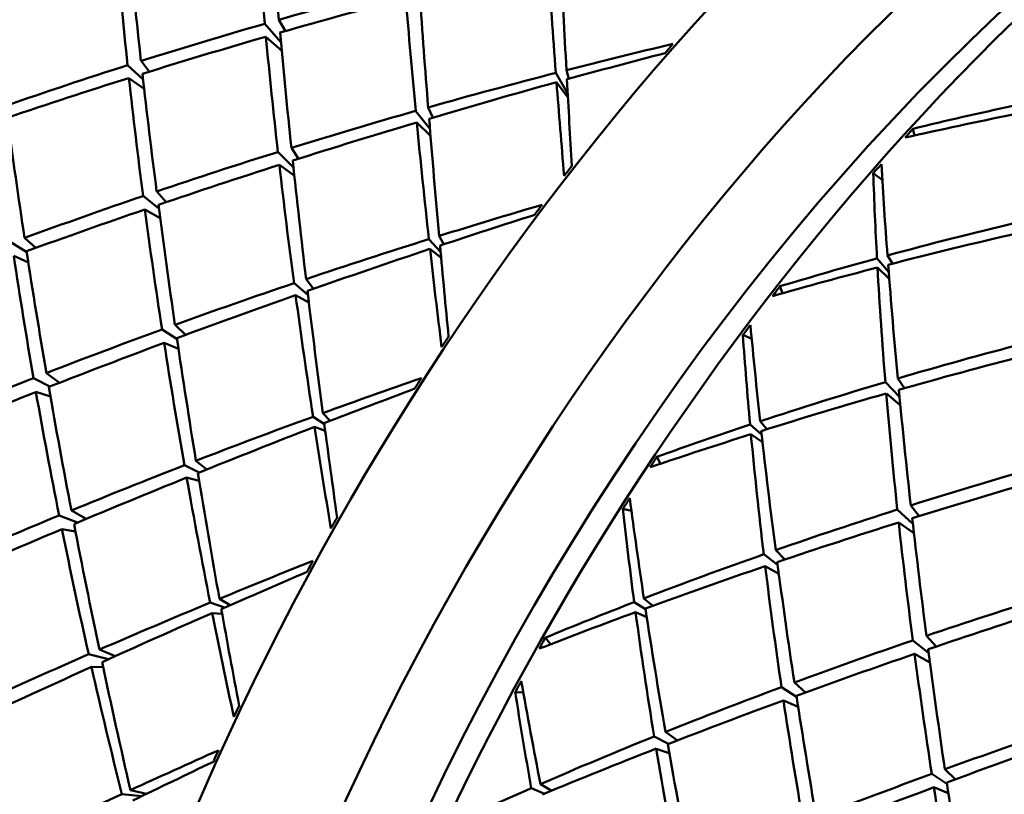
# Model space of a CAD drawing. Header units: inches. Extents: x 0.1 to 17, y 0.3 to 10.7.
# Tile 53 of 74: x 12.592 to 12.72, y 6.382 to 6.482. Entities that reach past the tile are written whole.
import ezdxf

# ---------------------------------------------------------------- set-up
doc = ezdxf.new("R2010")
doc.units = ezdxf.units.IN
doc.header["$LTSCALE"] = 0.5
doc.header["$MEASUREMENT"] = 0
doc.layers.add('Visible (ANSI)', color=7, linetype='Continuous', lineweight=50)

msp = doc.modelspace()

# ---------------------------------------------------------------- linework, layer by layer
at = {"layer": 'Visible (ANSI)'}
for p, q in [((12.62644, 6.48095), (12.62557, 6.48242)), ((12.62584, 6.47949), (12.62373, 6.4819)), ((12.62595, 6.47836), (12.62388, 6.48021)), ((12.60587, 6.4765), (12.60789, 6.47464)), ((12.60869, 6.47566), (12.60762, 6.47705)), ((12.66303, 6.47586), (12.66335, 6.47473)), ((12.60803, 6.47342), (12.60605, 6.47483)), ((12.6632, 6.47279), (12.66164, 6.4755)), ((12.66173, 6.47428), (12.66323, 6.47224)), ((12.64503, 6.47101), (12.64564, 6.46968)), ((12.64526, 6.46816), (12.64339, 6.47055)), ((12.64353, 6.46905), (12.64533, 6.46729)), ((12.70835, 6.46734), (12.70816, 6.46823)), ((12.62721, 6.46574), (12.62815, 6.46432)), ((12.62748, 6.46319), (12.62545, 6.4652)), ((12.62564, 6.46352), (12.6276, 6.46207)), ((12.70416, 6.46158), (12.70298, 6.46243)), ((12.60995, 6.45785), (12.60789, 6.45947)), ((12.6109, 6.45866), (12.60966, 6.46007)), ((12.61012, 6.45657), (12.60812, 6.45771)), ((12.64645, 6.45426), (12.64704, 6.45316)), ((12.59078, 6.45338), (12.59274, 6.45213)), ((12.59392, 6.4527), (12.59246, 6.454)), ((12.64664, 6.45217), (12.64511, 6.45384)), ((12.59295, 6.4508), (12.59104, 6.45165)), ((12.64525, 6.45257), (12.64671, 6.45143)), ((12.70549, 6.45065), (12.70483, 6.45172)), ((12.70347, 6.45135), (12.705, 6.44956)), ((12.70507, 6.44866), (12.70354, 6.45015)), ((12.62936, 6.44661), (12.62755, 6.44812)), ((12.62912, 6.44865), (12.6301, 6.44738)), ((12.69116, 6.44679), (12.69084, 6.4477)), ((12.62776, 6.44656), (12.62949, 6.44558)), ((12.61205, 6.44269), (12.61341, 6.44137)), ((12.61232, 6.4408), (12.61036, 6.44208)), ((12.68716, 6.44084), (12.686, 6.44137)), ((12.61063, 6.44034), (12.61251, 6.43955)), ((12.59701, 6.43514), (12.5953, 6.43641)), ((12.59575, 6.43465), (12.59362, 6.43575)), ((12.70456, 6.43523), (12.70641, 6.4333)), ((12.70706, 6.43442), (12.70618, 6.4357)), ((12.59583, 6.43335), (12.59393, 6.43394)), ((12.70651, 6.4322), (12.70469, 6.43375)), ((12.63131, 6.43119), (12.63224, 6.43018)), ((12.6315, 6.42975), (12.63003, 6.43072)), ((12.68694, 6.42969), (12.68845, 6.42838)), ((12.68914, 6.42909), (12.68826, 6.43013)), ((12.63023, 6.4294), (12.63162, 6.42887)), ((12.68856, 6.4274), (12.68706, 6.42843)), ((12.61477, 6.42498), (12.61621, 6.42386)), ((12.67528, 6.42459), (12.67479, 6.42549)), ((12.61518, 6.42344), (12.61328, 6.4244)), ((12.61356, 6.42279), (12.6152, 6.42237)), ((12.59856, 6.41852), (12.60046, 6.4174)), ((12.67149, 6.41846), (12.67038, 6.41873)), ((12.70612, 6.41862), (12.70815, 6.41676)), ((12.70895, 6.41777), (12.70787, 6.41917)), ((12.59936, 6.41693), (12.59696, 6.41786)), ((12.70829, 6.41554), (12.7063, 6.41695)), ((12.59732, 6.41607), (12.59909, 6.41578)), ((12.69146, 6.41211), (12.69028, 6.41334)), ((12.68872, 6.4128), (12.69053, 6.41143)), ((12.69069, 6.41024), (12.68891, 6.41125)), ((12.61784, 6.40701), (12.61925, 6.40618)), ((12.67186, 6.40657), (12.67332, 6.40565)), ((12.67427, 6.40608), (12.67311, 6.40706)), ((12.61849, 6.40585), (12.61662, 6.40651)), ((12.6169, 6.40515), (12.61819, 6.40503)), ((12.67348, 6.40459), (12.67203, 6.40526)), ((12.66095, 6.40108), (12.66028, 6.40194)), ((12.7102, 6.39996), (12.70814, 6.40158)), ((12.71116, 6.40077), (12.70991, 6.40219)), ((12.60221, 6.40039), (12.60425, 6.39953)), ((12.60337, 6.39913), (12.6008, 6.39978)), ((12.71037, 6.39869), (12.70837, 6.39982)), ((12.60117, 6.39814), (12.60269, 6.39811)), ((12.69104, 6.3955), (12.693, 6.39425)), ((12.69417, 6.39481), (12.69271, 6.39612)), ((12.65741, 6.3948), (12.65636, 6.39486)), ((12.6932, 6.39292), (12.6913, 6.39376)), ((12.67445, 6.38908), (12.67631, 6.38811)), ((12.67748, 6.38856), (12.67593, 6.38967)), ((12.67642, 6.38689), (12.67472, 6.38748)), ((12.7123, 6.38481), (12.71367, 6.38349)), ((12.71258, 6.38292), (12.71062, 6.3842)), ((12.65846, 6.38236), (12.66016, 6.38162)), ((12.66111, 6.38201), (12.65964, 6.38287)), ((12.71088, 6.38245), (12.71276, 6.38167)), ((12.60774, 6.3813), (12.60512, 6.38157)), ((12.60626, 6.3821), (12.60832, 6.38158))]:
    msp.add_line(p, q, dxfattribs=at)
for centre, major_axis, ratio, start_param, end_param in [((12.57605, 6.45389), (-0.09774, -0.16928), 0.57735, 3.141593, 6.283185), ((12.67139, 6.39884), (0.11024, 0.19093), 0.57735, 0, 3.141593), ((12.74513, 6.35627), (0.11024, 0.19093), 0.57735, 6.162622, 9.545341), ((12.77165, 6.34096), (0.11024, 0.19093), 0.57735, 0, 3.141593), ((12.75397, 6.35117), (0.10399, 0.18011), 0.57735, 0.282938, 2.858654), ((12.84538, 6.29839), (0.11024, 0.19093), 0.57735, 5.802346, 9.905617), ((12.76281, 6.34607), (-0.10399, -0.18011), 0.57735, 3.926991, 5.497787), ((12.84538, 6.29839), (0.09774, 0.16928), 0.57735, 0, 3.141593), ((12.72268, 6.36923), (0.06634, -0.28505), 0.271279, 4.187264, 4.243866), ((12.69384, 6.38588), (0.04781, -0.27892), 0.194494, 4.269405, 4.325824), ((12.72268, 6.36923), (0.07803, -0.28751), 0.318161, 4.188248, 4.245401), ((12.69384, 6.38588), (0.05966, -0.28314), 0.243904, 4.27704, 4.333642), ((12.72268, 6.36923), (-0.04264, 0.27678), 0.172681, 1.093152, 1.150306), ((12.69384, 6.38588), (0.02326, -0.2675), 0.090835, 4.303369, 4.361455), ((12.72268, 6.36923), (0.3033, 0.05073), 0.428836, 1.767809, 1.824228), ((12.69384, 6.38588), (0.29449, 0.0673), 0.360446, 1.664628, 1.721231), ((12.72268, 6.36923), (-0.05457, 0.28145), 0.222801, 1.103148, 1.15975), ((12.69384, 6.38588), (0.03572, -0.27368), 0.143443, 4.32027, 4.377424), ((12.72268, 6.36923), (0.3033, 0.05073), 0.428836, 1.830641, 1.887243), ((12.69384, 6.38588), (0.29449, 0.0673), 0.360446, 1.727643, 1.784062), ((12.72268, 6.36923), (0.06634, -0.28505), 0.271279, 4.250278, 4.306698), ((12.69384, 6.38588), (0.04781, -0.27892), 0.194494, 4.332236, 4.388839), ((12.72268, 6.36923), (0.29799, 0.06155), 0.385649, 1.645066, 1.692189), ((12.73423, 6.36257), (-0.11164, -0.19012), 0.520488, 4.381612, 4.389012), ((12.69384, 6.38588), (0.28749, 0.0768), 0.314985, 1.549154, 1.593624), ((12.72268, 6.36923), (0.3033, 0.05073), 0.428836, 1.893472, 1.950626), ((12.69384, 6.38588), (0.29449, 0.0673), 0.360446, 1.790292, 1.846894), ((12.72268, 6.36923), (0.07803, -0.28751), 0.318161, 4.251631, 4.308233), ((12.69384, 6.38588), (0.05966, -0.28314), 0.243904, 4.339872, 4.396291), ((12.72268, 6.36923), (0.29799, 0.06155), 0.385649, 1.696935, 1.754088), ((12.69384, 6.38588), (0.02326, -0.2675), 0.090835, 4.3662, 4.41067), ((12.69384, 6.38588), (0.28749, 0.0768), 0.314985, 1.598369, 1.656456), ((12.72268, 6.36923), (-0.04264, 0.27678), 0.172681, 1.155052, 1.202175), ((12.82293, 6.31135), (0.31218, 0.01099), 0.549491, 1.883371, 1.927841), ((12.69384, 6.38588), (0.07138, -0.28626), 0.291686, 4.343559, 4.400161), ((12.72268, 6.36923), (0.29799, 0.06155), 0.385649, 1.759766, 1.816368), ((12.69384, 6.38588), (0.03572, -0.27368), 0.143443, 4.383102, 4.441188), ((12.7941, 6.328), (0.30891, 0.03335), 0.488152, 1.755995, 1.803118), ((12.69384, 6.38588), (0.28749, 0.0768), 0.314985, 1.662133, 1.719287), ((12.72268, 6.36923), (-0.05457, 0.28145), 0.222801, 1.165428, 1.222582), ((12.78255, 6.33467), (-0.10015, -0.19662), 0.623521, 4.31569, 4.32309), ((12.72268, 6.36923), (0.29799, 0.06155), 0.385649, 1.822598, 1.879018), ((12.69384, 6.38588), (0.28749, 0.0768), 0.314985, 1.725517, 1.782119), ((12.72268, 6.36923), (0.06634, -0.28505), 0.271279, 4.312928, 4.36953), ((12.69384, 6.38588), (0.04781, -0.27892), 0.194494, 4.395068, 4.452222), ((12.73423, 6.36257), (-0.11706, -0.18695), 0.52599, 4.492968, 4.500368), ((12.78255, 6.33467), (-0.10852, -0.19192), 0.634161, 4.372077, 4.379476), ((12.7941, 6.328), (0.05966, -0.28314), 0.243904, 4.162339, 4.209462), ((12.82293, 6.31135), (0.07803, -0.28751), 0.318161, 4.075268, 4.119738), ((12.72268, 6.36923), (0.29799, 0.06155), 0.385649, 1.88543, 1.942032), ((12.69384, 6.38588), (0.05966, -0.28314), 0.243904, 4.402704, 4.459306), ((12.72268, 6.36923), (0.2916, 0.07148), 0.341026, 1.703803, 1.750926), ((12.73423, 6.36257), (-0.10977, -0.19121), 0.520281, 4.502161, 4.50956), ((12.69384, 6.38588), (0.28749, 0.0768), 0.314985, 1.788532, 1.844951), ((12.72268, 6.36923), (0.07803, -0.28751), 0.318161, 4.314646, 4.371065), ((12.69384, 6.38588), (0.27944, 0.08567), 0.267995, 1.61378, 1.658249), ((12.82293, 6.31135), (0.31046, 0.0257), 0.510871, 1.860304, 1.91839), ((12.7941, 6.328), (0.30524, 0.04575), 0.447019, 1.742521, 1.799675), ((12.72268, 6.36923), (0.2916, 0.07148), 0.341026, 1.755672, 1.812826), ((12.69384, 6.38588), (0.03572, -0.27368), 0.143443, 4.445934, 4.490403), ((12.72268, 6.36923), (0.08977, -0.28872), 0.363519, 4.312262, 4.368864), ((12.69384, 6.38588), (0.07138, -0.28626), 0.291686, 4.40639, 4.46281), ((12.69384, 6.38588), (0.27944, 0.08567), 0.267995, 1.662995, 1.721081), ((12.72268, 6.36923), (-0.05457, 0.28145), 0.222801, 1.227327, 1.274451), ((12.82293, 6.31135), (0.31046, 0.0257), 0.510871, 1.923136, 1.967606), ((12.7941, 6.328), (0.05966, -0.28314), 0.243904, 4.214208, 4.271362), ((12.7941, 6.328), (0.30524, 0.04575), 0.447019, 1.804421, 1.851544), ((12.82293, 6.31135), (0.07803, -0.28751), 0.318161, 4.124484, 4.18257), ((12.72268, 6.36923), (0.2916, 0.07148), 0.341026, 1.818504, 1.875106), ((12.78255, 6.33467), (-0.10203, -0.19558), 0.627526, 4.44727, 4.45467), ((12.69384, 6.38588), (0.27944, 0.08567), 0.267995, 1.726759, 1.783913), ((12.72268, 6.36923), (0.06634, -0.28505), 0.271279, 4.375208, 4.432362), ((12.69384, 6.38588), (0.04781, -0.27892), 0.194494, 4.4579, 4.515986), ((12.78255, 6.33467), (-0.11081, -0.1906), 0.634414, 4.505345, 4.512744), ((12.7941, 6.328), (0.07138, -0.28626), 0.291686, 4.228858, 4.275981), ((12.72268, 6.36923), (0.2916, 0.07148), 0.341026, 1.881336, 1.937755), ((12.82293, 6.31135), (0.08977, -0.28872), 0.363519, 4.135899, 4.180368), ((12.69384, 6.38588), (0.27944, 0.08567), 0.267995, 1.790143, 1.846745), ((12.72268, 6.36923), (0.07803, -0.28751), 0.318161, 4.377295, 4.433897), ((12.69384, 6.38588), (0.05966, -0.28314), 0.243904, 4.465536, 4.52269), ((12.73423, 6.36257), (-0.11531, -0.18798), 0.523361, 4.613721, 4.62112), ((12.82293, 6.31135), (0.30747, 0.03885), 0.470597, 1.84301, 1.900164), ((12.7941, 6.328), (0.30042, 0.057), 0.404445, 1.733223, 1.789825), ((12.72268, 6.36923), (0.2916, 0.07148), 0.341026, 1.944168, 2.00077), ((12.72268, 6.36923), (0.28415, 0.0807), 0.294915, 1.766303, 1.813426), ((12.73423, 6.36257), (-0.10789, -0.19228), 0.520901, 4.622719, 4.630118), ((12.82293, 6.31135), (0.30747, 0.03885), 0.470597, 1.905842, 1.963928), ((12.69384, 6.38588), (0.27944, 0.08567), 0.267995, 1.853157, 1.909577), ((12.72268, 6.36923), (0.08977, -0.28872), 0.363519, 4.375276, 4.431696), ((12.69384, 6.38588), (0.07138, -0.28626), 0.291686, 4.469222, 4.525824), ((12.69384, 6.38588), (-0.27037, -0.09403), 0.219405, 4.82383, 4.8683), ((12.7941, 6.328), (0.30042, 0.057), 0.404445, 1.795503, 1.852657), ((12.82293, 6.31135), (0.07803, -0.28751), 0.318161, 4.188248, 4.245401), ((12.7941, 6.328), (0.05966, -0.28314), 0.243904, 4.27704, 4.333642), ((12.72268, 6.36923), (0.28415, 0.0807), 0.294915, 1.818172, 1.875326), ((12.69384, 6.38588), (0.04781, -0.27892), 0.194494, 4.520732, 4.565201), ((12.82293, 6.31135), (0.30747, 0.03885), 0.470597, 1.968674, 2.013143), ((12.69384, 6.38588), (-0.27037, -0.09403), 0.219405, 4.873045, 4.931131), ((12.72268, 6.36923), (0.06634, -0.28505), 0.271279, 4.437107, 4.484231), ((12.7941, 6.328), (0.30042, 0.057), 0.404445, 1.857403, 1.904526), ((12.82293, 6.31135), (0.08977, -0.28872), 0.363519, 4.185114, 4.2432), ((12.7941, 6.328), (0.07138, -0.28626), 0.291686, 4.280727, 4.337881), ((12.78255, 6.33467), (-0.10408, -0.19444), 0.630678, 4.57952, 4.586919), ((12.72268, 6.36923), (0.28415, 0.0807), 0.294915, 1.881004, 1.937606), ((12.69384, 6.38588), (0.05966, -0.28314), 0.243904, 4.528368, 4.586454), ((12.82293, 6.31135), (0.3033, 0.05073), 0.428836, 1.830641, 1.887243), ((12.69384, 6.38588), (-0.27037, -0.09403), 0.219405, 4.936809, 4.993963), ((12.72268, 6.36923), (0.07803, -0.28751), 0.318161, 4.439575, 4.496729), ((12.7941, 6.328), (0.29449, 0.0673), 0.360446, 1.727643, 1.784062), ((12.78255, 6.33467), (-0.11308, -0.18928), 0.633658, 4.638561, 4.645961), ((12.7941, 6.328), (0.08308, -0.28819), 0.337902, 4.291614, 4.338737), ((12.82293, 6.31135), (0.10167, -0.28862), 0.40742, 4.192697, 4.237167), ((12.82293, 6.31135), (0.3033, 0.05073), 0.428836, 1.893472, 1.950626), ((12.72268, 6.36923), (0.28415, 0.0807), 0.294915, 1.943836, 2.000255), ((12.73423, 6.36257), (-0.1135, -0.18904), 0.521519, 4.734365, 4.741765), ((12.7941, 6.328), (0.29449, 0.0673), 0.360446, 1.790292, 1.846894), ((12.82293, 6.31135), (0.07803, -0.28751), 0.318161, 4.251631, 4.308233), ((12.7941, 6.328), (0.05966, -0.28314), 0.243904, 4.339872, 4.396291), ((12.69384, 6.38588), (-0.27037, -0.09403), 0.219405, 5.000193, 5.056795), ((12.72268, 6.36923), (0.08977, -0.28872), 0.363519, 4.437926, 4.494528), ((12.69384, 6.38588), (0.07138, -0.28626), 0.291686, 4.532054, 4.589208), ((12.72268, 6.36923), (0.27566, 0.08933), 0.247243, 1.832559, 1.879682), ((12.73423, 6.36257), (-0.10605, -0.19334), 0.52234, 4.743325, 4.750724), ((12.82293, 6.31135), (0.3033, 0.05073), 0.428836, 1.956304, 2.01439), ((12.7941, 6.328), (0.07138, -0.28626), 0.291686, 4.343559, 4.400161), ((12.69384, 6.38588), (-0.26029, -0.10201), 0.169172, 4.896402, 4.940872), ((12.7941, 6.328), (0.29449, 0.0673), 0.360446, 1.852572, 1.909726), ((12.82293, 6.31135), (0.08977, -0.28872), 0.363519, 4.248878, 4.306032), ((12.82293, 6.31135), (0.3033, 0.05073), 0.428836, 2.019136, 2.063606), ((12.82293, 6.31135), (0.29799, 0.06155), 0.385649, 1.822598, 1.879018), ((12.72268, 6.36923), (0.27566, 0.08933), 0.247243, 1.884428, 1.941582), ((12.69384, 6.38588), (0.05966, -0.28314), 0.243904, 4.591199, 4.635669), ((12.7941, 6.328), (0.08308, -0.28819), 0.337902, 4.343483, 4.400637), ((12.7941, 6.328), (0.28749, 0.0768), 0.314985, 1.725517, 1.782119), ((12.69384, 6.38588), (-0.26029, -0.10201), 0.169172, 4.945617, 5.003704), ((12.72268, 6.36923), (0.07803, -0.28751), 0.318161, 4.501475, 4.548598), ((12.7941, 6.328), (0.29449, 0.0673), 0.360446, 1.914472, 1.961595), ((12.82293, 6.31135), (0.10167, -0.28862), 0.40742, 4.241913, 4.299999), ((12.78255, 6.33467), (-0.10626, -0.19321), 0.632906, 4.712291, 4.71969), ((12.82293, 6.31135), (0.29799, 0.06155), 0.385649, 1.88543, 1.942032), ((12.7941, 6.328), (0.05966, -0.28314), 0.243904, 4.402704, 4.459306), ((12.72268, 6.36923), (0.27566, 0.08933), 0.247243, 1.94726, 2.003862), ((12.7941, 6.328), (0.28749, 0.0768), 0.314985, 1.788532, 1.844951), ((12.82293, 6.31135), (0.07803, -0.28751), 0.318161, 4.314646, 4.371065), ((12.69384, 6.38588), (-0.26029, -0.10201), 0.169172, 5.009381, 5.066535), ((12.72268, 6.36923), (0.08977, -0.28872), 0.363519, 4.500206, 4.557359), ((12.69384, 6.38588), (0.07138, -0.28626), 0.291686, 4.594886, 4.652972), ((12.78255, 6.33467), (-0.11528, -0.18798), 0.631911, 4.771528, 4.778927), ((12.7941, 6.328), (0.09488, -0.28885), 0.382625, 4.350614, 4.397738), ((12.82293, 6.31135), (0.29799, 0.06155), 0.385649, 1.948262, 2.005416), ((12.82293, 6.31135), (0.11385, -0.28707), 0.449896, 4.245384, 4.289853), ((12.7941, 6.328), (0.28749, 0.0768), 0.314985, 1.851181, 1.907783), ((12.82293, 6.31135), (0.08977, -0.28872), 0.363519, 4.312262, 4.368864), ((12.7941, 6.328), (0.07138, -0.28626), 0.291686, 4.40639, 4.46281), ((12.73423, 6.36257), (-0.11164, -0.19012), 0.520488, 4.854942, 4.862342), ((12.82293, 6.31135), (0.2916, 0.07148), 0.341026, 1.818504, 1.875106), ((12.82293, 6.31135), (0.29799, 0.06155), 0.385649, 2.011094, 2.06918), ((12.7941, 6.328), (0.27944, 0.08567), 0.267995, 1.726759, 1.783913), ((12.7941, 6.328), (0.28749, 0.0768), 0.314985, 1.913461, 1.970615), ((12.82293, 6.31135), (0.10167, -0.28862), 0.40742, 4.305677, 4.362831), ((12.7941, 6.328), (0.08308, -0.28819), 0.337902, 4.406315, 4.462917), ((12.72268, 6.36923), (0.26615, 0.09751), 0.197947, 1.902745, 1.949868), ((12.73423, 6.36257), (-0.10425, -0.19436), 0.524579, 4.864018, 4.871417), ((12.69384, 6.38588), (-0.24921, -0.10976), 0.117322, 4.973577, 5.018047), ((12.82293, 6.31135), (0.2916, 0.07148), 0.341026, 1.881336, 1.937755), ((12.82293, 6.31135), (0.29799, 0.06155), 0.385649, 2.073926, 2.118395), ((12.7941, 6.328), (0.27944, 0.08567), 0.267995, 1.790143, 1.846745), ((12.82293, 6.31135), (0.07803, -0.28751), 0.318161, 4.377295, 4.433897), ((12.7941, 6.328), (0.05966, -0.28314), 0.243904, 4.465536, 4.52269), ((12.72268, 6.36923), (0.26615, 0.09751), 0.197947, 1.954613, 2.011767)]:
    msp.add_ellipse(centre, major_axis=major_axis, ratio=ratio, start_param=start_param, end_param=end_param, dxfattribs=at)

doc.saveas('drawing.dxf')
